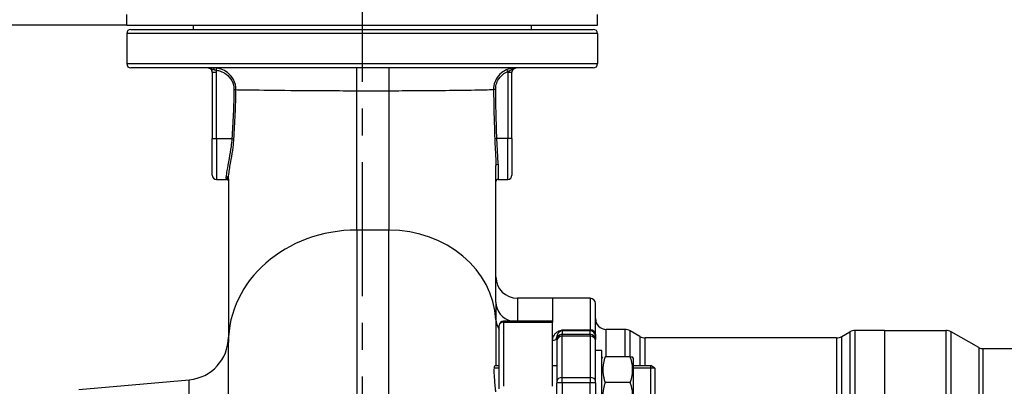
# Model space of a CAD drawing. Header units: millimetres. Extents: x 0 to 5940, y 0 to 4200.
# Tile 22 of 52: x 2385 to 2845, y 1432 to 1603. Entities that reach past the tile are written whole.
import ezdxf

# ---------------------------------------------------------------- set-up
doc = ezdxf.new("R2010")
doc.units = ezdxf.units.MM
doc.header["$LTSCALE"] = 50
doc.linetypes.add('MITTE', pattern=[2, 1.25, -0.25, 0.25, -0.25])
doc.layers.get('DEFPOINTS').update_dxf_attribs({"linetype": 'CONTINUOUS'})
for name, color, linetype in [('02-LINIE-035', 2, 'CONTINUOUS'), ('05-ACHSE', 1, 'MITTE'), ('06-MASSE1', 1, 'CONTINUOUS')]:
    doc.layers.add(name, color=color, linetype=linetype)
doc.styles.add('ACA_NORM', font='ROMANS.SHX')
doc.dimstyles.new('1-10', dxfattribs={"dimscale": 10, "dimtxt": 2.5, "dimasz": 3.5, "dimexe": 1, "dimexo": 0, "dimgap": 1, "dimtad": 1, "dimdec": 0, "dimzin": 0, "dimtxsty": 'ACA_NORM', "dimcen": 0, "dimadec": 0, "dimazin": 0, "dimtfac": 2.4, "dimtdec": 0, "dimtmove": 0, "dimatfit": 3, "dimfxl": 1, "dimtolj": 1, "dimtzin": 0, "dimarcsym": 0})

# ---------------------------------------------------------------- blocks, each defined once
blk = doc.blocks.new('*D7')
at = {"layer": '06-MASSE1', "color": 0, "lineweight": -2}
for p, q in [((2435.15, 1600.44), (2073.89, 1600.44)), ((2083.89, 1565.44), (2083.89, 1355.44)), ((2087.31, 1320.44), (2073.89, 1320.44))]:
    blk.add_line(p, q, dxfattribs=at)
at = {"layer": '06-MASSE1', "color": 0}
for points in [[(2078.06, 1565.44), (2089.72, 1565.44), (2083.89, 1600.44)], [(2078.06, 1355.44), (2089.72, 1355.44), (2083.89, 1320.44)]]:
    blk.add_solid(points, dxfattribs=at)
at = {"layer": 'DEFPOINTS', "color": 0}
for p in [(2435.15, 1600.44), (2083.89, 1320.44), (2087.31, 1320.44)]:
    blk.add_point(p, dxfattribs=at)
at = {"layer": '06-MASSE1', "color": 0, "insert": (2061.39, 1460.44), "char_height": 25, "attachment_point": 5, "rotation": 90, "style": 'ACA_NORM'}
blk.add_mtext('\\A1;280', dxfattribs=at)
blk = doc.blocks.new('*D12')
at = {"layer": '06-MASSE1', "color": 0, "lineweight": -2}
for p, q in [((3730.65, 1721.94), (3730.65, 808.62)), ((2405.15, 1123.85), (2405.15, 808.62)), ((3695.65, 818.62), (2440.15, 818.62))]:
    blk.add_line(p, q, dxfattribs=at)
at = {"layer": '06-MASSE1', "color": 0}
for points in [[(2440.15, 824.46), (2440.15, 812.79), (2405.15, 818.62)], [(3695.65, 824.46), (3695.65, 812.79), (3730.65, 818.62)]]:
    blk.add_solid(points, dxfattribs=at)
at = {"layer": 'DEFPOINTS', "color": 0}
for p in [(3730.65, 1721.94), (2405.15, 1123.85), (2405.15, 818.62)]:
    blk.add_point(p, dxfattribs=at)
at = {"layer": '06-MASSE1', "color": 0, "insert": (3067.9, 841.12), "char_height": 25, "attachment_point": 5, "style": 'ACA_NORM'}
blk.add_mtext('\\A1;1330', dxfattribs=at)

msp = doc.modelspace()

# ---------------------------------------------------------------- linework, layer by layer
at = {"layer": '02-LINIE-035'}
for p, q in [((2435.15, 1600.44), (2435.15, 1605.44)), ((2655.15, 1600.44), (2655.15, 1605.44)), ((2435.15, 1600.44), (2655.15, 1600.44)), ((2655.15, 1596.44), (2435.15, 1596.44)), ((2435.15, 1596.44), (2435.15, 1582.44)), ((2437.15, 1598.44), (2653.15, 1598.44)), ((2466.15, 1600.44), (2466.15, 1598.44)), ((2624.15, 1600.44), (2624.15, 1598.44)), ((2655.15, 1596.44), (2655.15, 1582.44)), ((2435.15, 1582.44), (2655.15, 1582.44)), ((2653.15, 1580.44), (2437.15, 1580.44)), ((2475.15, 1578.44), (2477.15, 1578.44)), ((2475.15, 1578.44), (2475.15, 1547.44)), ((2477.05, 1579.36), (2477.18, 1580.35)), ((2477.15, 1547.44), (2477.15, 1578.44)), ((2542.65, 1569.82), (2542.65, 1580.44)), ((2557.65, 1580.44), (2557.65, 1569.82)), ((2613.17, 1578.74), (2612.79, 1579.67)), ((2613.15, 1578.44), (2615.15, 1578.44)), ((2613.15, 1578.44), (2613.15, 1547.44)), ((2615.15, 1547.44), (2615.15, 1578.44)), ((2485.26, 1570.33), (2486.2, 1570.31)), ((2542.65, 1569.82), (2557.65, 1569.82)), ((2542.65, 1504.78), (2542.65, 1569.82)), ((2557.65, 1569.82), (2557.65, 1504.78)), ((2607.53, 1570.37), (2606.55, 1570.36)), ((2475.15, 1547.44), (2477.15, 1547.44)), ((2475.15, 1530.44), (2475.15, 1547.44)), ((2477.15, 1547.44), (2484.27, 1547.44)), ((2477.15, 1547.44), (2477.15, 1528.44)), ((2484.27, 1547.44), (2485.22, 1547.38)), ((2608.08, 1547.44), (2607.09, 1547.41)), ((2613.15, 1547.44), (2608.08, 1547.44)), ((2613.15, 1528.44), (2613.15, 1547.44)), ((2615.15, 1547.44), (2613.15, 1547.44)), ((2615.15, 1547.44), (2615.15, 1530.44)), ((2607.65, 1471.17), (2607.65, 1534.84)), ((2608.65, 1535.47), (2608.65, 1528.44)), ((2477.15, 1528.44), (2481.8, 1528.44)), ((2481.65, 1528.86), (2481.65, 1529.66)), ((2482.65, 1528.72), (2482.65, 1452.29)), ((2608.65, 1528.44), (2613.15, 1528.44)), ((2542.65, 1504.78), (2542.65, 1396.25)), ((2557.65, 1504.78), (2542.65, 1504.78)), ((2557.65, 1395.3), (2557.65, 1504.78)), ((2617.65, 1472.94), (2617.65, 1462.22)), ((2634.15, 1472.94), (2617.65, 1472.94)), ((2634.15, 1472.94), (2634.15, 1462.22)), ((2634.15, 1472.94), (2634.15, 1462.22)), ((2651.65, 1472.94), (2634.15, 1472.94)), ((2651.65, 1472.94), (2651.65, 1458.23)), ((2654.15, 1455.98), (2654.15, 1470.44)), ((2609.15, 1430.64), (2609.15, 1460.22)), ((2611.15, 1461.79), (2611.15, 1462.22)), ((2634.15, 1462.22), (2611.15, 1462.22)), ((2611.15, 1461.79), (2611.15, 1431.88)), ((2611.15, 1461.79), (2634.15, 1461.79)), ((2634.15, 1462.22), (2634.15, 1461.79)), ((2634.15, 1431.88), (2634.15, 1461.79)), ((2638.65, 1458.23), (2651.65, 1458.23)), ((2638.65, 1458.23), (2638.65, 1457.76)), ((2651.65, 1457.76), (2651.65, 1458.23)), ((2659.15, 1445.58), (2659.15, 1458.44)), ((2667.81, 1458.44), (2659.15, 1458.44)), ((2667.81, 1458.44), (2667.81, 1445.58)), ((2636.15, 1453.66), (2636.15, 1454.95)), ((2636.15, 1453.66), (2636.15, 1453.3)), ((2651.65, 1457.76), (2638.65, 1457.76)), ((2638.65, 1457.76), (2638.65, 1456.16)), ((2638.65, 1456.16), (2651.65, 1456.16)), ((2638.65, 1455.2), (2638.65, 1456.16)), ((2651.65, 1455.2), (2638.65, 1455.2)), ((2638.65, 1435.97), (2638.65, 1455.2)), ((2651.65, 1456.16), (2651.65, 1457.76)), ((2651.65, 1456.16), (2651.65, 1455.2)), ((2651.65, 1455.2), (2651.65, 1435.97)), ((2654.15, 1455.98), (2654.15, 1455.26)), ((2654.15, 1455.26), (2654.15, 1453.66)), ((2654.15, 1453.3), (2654.15, 1453.66)), ((2670.31, 1445.58), (2670.31, 1457.77)), ((2674.92, 1455.11), (2670.31, 1457.77)), ((2674.92, 1455.11), (2674.92, 1441.58)), ((2677.42, 1441.58), (2677.42, 1454.44)), ((2766.75, 1454.44), (2677.42, 1454.44)), ((2766.75, 1454.44), (2766.75, 1419.29)), ((2769.25, 1455.11), (2772.99, 1457.27)), ((2769.25, 1419.78), (2769.25, 1455.11)), ((2772.99, 1457.27), (2772.99, 1418.55)), ((2775.49, 1417.25), (2775.49, 1457.94)), ((2789.15, 1457.94), (2775.49, 1457.94)), ((2789.15, 1457.94), (2789.15, 1394.44)), ((2789.15, 1457.94), (2817.84, 1457.94)), ((2789.15, 1457.94), (2789.15, 1394.44)), ((2817.84, 1457.94), (2817.84, 1416.09)), ((2820.3, 1417.16), (2820.3, 1457.29)), ((2833.24, 1449.96), (2820.3, 1457.29)), ((2482.65, 1363.92), (2482.65, 1452.29)), ((2636.15, 1453.3), (2636.15, 1434.34)), ((2654.15, 1434.34), (2654.15, 1453.3)), ((2833.24, 1449.96), (2833.24, 1419.59)), ((2835.21, 1419.19), (2835.21, 1449.44)), ((2835.21, 1449.44), (3035.07, 1449.44)), ((2657.15, 1448.58), (2654.15, 1448.58)), ((2657.15, 1418.58), (2657.15, 1448.58)), ((2657.15, 1444.83), (2657.59, 1445.58)), ((2670.45, 1445.58), (2658.66, 1445.58)), ((2670.45, 1445.58), (2671.52, 1445.58)), ((2671.95, 1444.83), (2671.52, 1445.58)), ((2671.95, 1422.33), (2671.95, 1444.83)), ((2607.23, 1441.58), (2609.15, 1441.58)), ((2609.15, 1440.37), (2607.33, 1440.37)), ((2634.15, 1441.58), (2636.15, 1441.58)), ((2671.95, 1441.58), (2679.95, 1441.58)), ((2681.92, 1440.37), (2671.95, 1440.37)), ((2679.95, 1425.58), (2679.95, 1441.58)), ((2681.95, 1440.35), (2679.95, 1441.58)), ((2681.95, 1440.35), (2681.95, 1426.81)), ((2638.65, 1435.97), (2651.65, 1435.97)), ((2638.65, 1433.5), (2638.65, 1435.97)), ((2651.65, 1435.97), (2651.65, 1433.5)), ((2412.72, 1430.42), (2464.4, 1434.94)), ((2464.4, 1356.07), (2464.4, 1434.94)), ((2636.15, 1434.34), (2636.15, 1433.42)), ((2636.15, 1396.45), (2636.15, 1433.42)), ((2651.65, 1433.5), (2638.65, 1433.5)), ((2638.65, 1433.5), (2638.65, 1387.74)), ((2651.65, 1397.88), (2651.65, 1433.5)), ((2654.15, 1433.42), (2654.15, 1434.34)), ((2654.15, 1433.42), (2654.15, 1407.47)), ((2670.45, 1433.58), (2658.66, 1433.58))]:
    msp.add_line(p, q, dxfattribs=at)
for centre, radius, start, end in [((2437.15, 1596.44), 2, 90, 180), ((2653.15, 1596.44), 2, 0, 90), ((2437.15, 1582.44), 2, 180, 270), ((2653.15, 1582.44), 2, 270, 0), ((2472.65, 1570.44), 10, 86.4167, 90), ((2473.15, 1578.44), 2, 0, 90), ((2473.15, 1578.42), 2, 0, 86.4167), ((2473.15, 1578.44), 4, 0, 13.2616), ((2617.15, 1578.42), 2, 93.5833, 180), ((2617.65, 1570.44), 10, 90, 93.5833), ((2477.15, 1530.44), 2, 180, 270), ((2608.65, 1527.44), 1, 90, 180), ((2613.15, 1530.44), 2, 270, 0), ((2617.65, 1482.94), 10, 180, 270), ((2651.65, 1470.44), 2.5, 0, 90), ((2659.15, 1463.44), 5, 180, 270), ((2611.15, 1460.22), 2, 90, 180), ((2667.81, 1453.44), 5, 60, 90), ((2462.65, 1454.87), 20, 275, 0), ((2677.42, 1459.44), 5, 240, 270), ((2766.75, 1459.44), 5, 270, 300), ((2775.49, 1452.94), 5, 90, 120), ((2817.84, 1452.94), 5, 60.4612, 90), ((2835.21, 1453.44), 4, 240.4612, 270)]:
    msp.add_arc(centre, radius, start, end, dxfattribs=at)
for centre, major_axis, ratio, start_param, end_param in [((2475.69, 1579.44), (0, 1), 0.400755, 4.869297, 6.283185), ((2608.65, 1534.84), (-1, 0), 0.629783, 4.712389, 6.283185), ((2481.65, 1528.72), (1, 0), 0.935954, 0, 1.570796), ((2481.65, 1527.88), (1, 0), 0.978129, 0, 1.570796), ((2542.65, 1452.29), (-60, 0), 0.874832, 4.712389, 6.283185), ((2557.65, 1461.04), (50, 0), 0.874832, 0.042424, 1.570796), ((2617.65, 1471.17), (-10, 0), 0.92758, 0, 1.304124), ((2617.6, 1463.26), (-10, 0.01), 0.878906, 0.043086, 0.565639), ((2611.15, 1460.22), (-2, 0), 0.785302, 4.712389, 6.283185), ((2651.65, 1455.98), (2.5, 0), 0.903572, 0, 1.570796), ((2634.15, 1454.95), (2, 0), 0.870616, 4.712389, 6.283185), ((2638.65, 1453.66), (-2.5, 0), 0.999391, 4.712389, 6.283185), ((2638.65, 1453.3), (-2.5, 0), 0.759194, 4.712389, 6.283185), ((2637.11, 1459.48), (0.73, -1.86), 0.603842, 5.704409, 6.242057), ((2638.65, 1455.26), (-2.5, 0), 0.999391, 4.712389, 5.063159), ((2651.65, 1455.26), (2.5, 0), 0.999391, 0, 1.570796), ((2651.65, 1453.66), (2.5, 0), 0.999391, 0, 1.570796), ((2651.65, 1453.3), (2.5, 0), 0.759194, 0, 1.570796), ((2638.65, 1434.34), (-2.5, 0), 0.650865, 4.712389, 6.283185), ((2651.65, 1434.34), (2.5, 0), 0.650865, 0, 1.570796), ((2638.65, 1433.42), (-2.5, 0), 0.034899, 4.712389, 6.283185), ((2651.65, 1433.42), (2.5, 0), 0.034899, 0, 1.570796)]:
    msp.add_ellipse(centre, major_axis=major_axis, ratio=ratio, start_param=start_param, end_param=end_param, dxfattribs=at)
for points, knots in [([(2473.15, 1580.44), (2473.49, 1580.44), (2473.82, 1580.38), (2474.61, 1580.14), (2475, 1579.94), (2475.61, 1579.72), (2475.85, 1579.65), (2476.08, 1579.6)], [-0.0007746, -0.0007746, -0.0007746, -0.0007746, 0.0987539, 0.0987539, 0.2693434, 0.2693434, 0.3759618, 0.3759618, 0.3759618, 0.3759618]), ([(2473.15, 1580.44), (2473.24, 1580.44), (2473.28, 1580.42), (2473.28, 1580.42), (2473.28, 1580.42), (2473.28, 1580.42)], [-1.6711331, -1.6711331, -1.6711331, -1.6711331, -0.8355666, -0.8355666, -0.8355426, -0.8355426, -0.8355426, -0.8355426]), ([(2477.18, 1580.35), (2476.92, 1580.38), (2476.67, 1580.41), (2476.17, 1580.43), (2475.92, 1580.44), (2475.69, 1580.44)], [0, 0, 0, 0, 0.0701574, 0.0701574, 0.1403149, 0.1403149, 0.1403149, 0.1403149]), ([(2476.08, 1579.6), (2476.24, 1579.56), (2476.4, 1579.52), (2476.72, 1579.45), (2476.89, 1579.4), (2477.05, 1579.36)], [-0.1403149, -0.1403149, -0.1403149, -0.1403149, -0.0701574, -0.0701574, 0, 0, 0, 0]), ([(2477.05, 1579.36), (2477.68, 1579.28), (2478.31, 1579.13), (2479.89, 1578.6), (2480.81, 1578.12), (2482.7, 1576.71), (2483.59, 1575.69), (2484.92, 1573.24), (2485.28, 1571.78), (2485.26, 1570.33)], [0, 0, 0, 0, 0.192071, 0.192071, 0.499385, 0.499385, 0.898893, 0.898893, 1.334978, 1.334978, 1.334978, 1.334978]), ([(2486.2, 1570.31), (2486.22, 1571.93), (2485.82, 1573.55), (2484.37, 1576.27), (2483.39, 1577.41), (2481.31, 1578.98), (2480.3, 1579.51), (2478.57, 1580.1), (2477.88, 1580.26), (2477.18, 1580.35)], [-1.334978, -1.334978, -1.334978, -1.334978, -0.898893, -0.898893, -0.499385, -0.499385, -0.192071, -0.192071, 0, 0, 0, 0]), ([(2612.79, 1579.67), (2611.87, 1579.29), (2611.01, 1578.78), (2609.22, 1577.32), (2608.36, 1576.28), (2607.25, 1574.23), (2606.91, 1573.26), (2606.6, 1571.63), (2606.54, 1571), (2606.55, 1570.36)], [-1.071433, -1.071433, -1.071433, -1.071433, -0.802933, -0.802933, -0.446074, -0.446074, -0.171567, -0.171567, 0, 0, 0, 0]), ([(2607.53, 1570.37), (2607.52, 1570.94), (2607.57, 1571.52), (2607.85, 1572.98), (2608.16, 1573.85), (2609.16, 1575.7), (2609.94, 1576.63), (2611.56, 1577.94), (2612.34, 1578.4), (2613.17, 1578.74)], [0, 0, 0, 0, 0.171567, 0.171567, 0.446074, 0.446074, 0.802933, 0.802933, 1.071433, 1.071433, 1.071433, 1.071433]), ([(2617.15, 1580.44), (2616.94, 1580.44), (2616.73, 1580.44), (2616.18, 1580.41), (2615.82, 1580.39), (2614.93, 1580.28), (2614.4, 1580.18), (2613.49, 1579.93), (2613.13, 1579.81), (2612.79, 1579.67)], [-0.0010851, -0.0010851, -0.0010851, -0.0010851, 0.1115833, 0.1115833, 0.264843, 0.264843, 0.4275549, 0.4275549, 0.5292499, 0.5292499, 0.5292499, 0.5292499]), ([(2613.17, 1578.74), (2613.38, 1578.88), (2613.6, 1579.01), (2614.19, 1579.32), (2614.54, 1579.5), (2615.25, 1579.87), (2615.61, 1580.07), (2616.38, 1580.36), (2616.77, 1580.44), (2617.15, 1580.44)], [-0.5292499, -0.5292499, -0.5292499, -0.5292499, -0.4275549, -0.4275549, -0.264843, -0.264843, -0.1115833, -0.1115833, 0.0010851, 0.0010851, 0.0010851, 0.0010851]), ([(2615.15, 1578.44), (2615.15, 1578.64), (2615.18, 1578.84), (2615.34, 1579.34), (2615.51, 1579.62), (2616, 1580.12), (2616.35, 1580.31), (2616.86, 1580.42), (2617.01, 1580.44), (2617.15, 1580.44)], [-0.6279054, -0.6279054, -0.6279054, -0.6279054, -0.5079054, -0.5079054, -0.3159054, -0.3159054, -0.0876094, -0.0876094, 0, 0, 0, 0]), ([(2617.03, 1580.42), (2617.03, 1580.42), (2617.04, 1580.42), (2617.08, 1580.43), (2617.11, 1580.44), (2617.15, 1580.44)], [-0.7734382, -0.7734382, -0.7734382, -0.7734382, -0.3867191, -0.3867191, -0.0060289, -0.0060289, -0.0060289, -0.0060289]), ([(2485.26, 1570.33), (2485.21, 1566.51), (2485.09, 1562.69), (2484.75, 1555.06), (2484.52, 1551.25), (2484.27, 1547.44)], [0, 0, 0, 0, 1.145556, 1.145556, 2.291111, 2.291111, 2.291111, 2.291111]), ([(2485.22, 1547.38), (2485.48, 1551.19), (2485.7, 1555.01), (2486.04, 1562.66), (2486.15, 1566.49), (2486.2, 1570.31)], [-2.291111, -2.291111, -2.291111, -2.291111, -1.145556, -1.145556, 0, 0, 0, 0]), ([(2486.2, 1570.31), (2487.17, 1570.29), (2488.33, 1570.27), (2497.83, 1570.12), (2512.86, 1569.92), (2534.08, 1569.83), (2538.35, 1569.82), (2542.65, 1569.82)], [13.332117, 13.332117, 13.332117, 13.332117, 14.330336, 14.330336, 20.363895, 20.363895, 21.85982, 21.85982, 21.85982, 21.85982]), ([(2557.65, 1569.82), (2559.75, 1569.82), (2561.82, 1569.83), (2575.38, 1569.86), (2586.3, 1569.99), (2599.41, 1570.19), (2603.37, 1570.27), (2605.95, 1570.34), (2606.27, 1570.35), (2606.55, 1570.36)], [4.439943, 4.439943, 4.439943, 4.439943, 5.188665, 5.188665, 9.321756, 9.321756, 12.083758, 12.083758, 12.553533, 12.553533, 12.553533, 12.553533]), ([(2606.55, 1570.36), (2606.58, 1566.53), (2606.65, 1562.71), (2606.84, 1555.05), (2606.96, 1551.23), (2607.09, 1547.41)], [-2.2938, -2.2938, -2.2938, -2.2938, -1.1469, -1.1469, 0, 0, 0, 0]), ([(2608.08, 1547.44), (2607.95, 1551.26), (2607.82, 1555.08), (2607.63, 1562.73), (2607.56, 1566.55), (2607.53, 1570.37)], [0, 0, 0, 0, 1.1469, 1.1469, 2.2938, 2.2938, 2.2938, 2.2938]), ([(2484.27, 1547.44), (2484.18, 1546.2), (2484.05, 1544.97), (2483.64, 1541.82), (2483.32, 1539.96), (2482.6, 1536.04), (2482.2, 1534.08), (2481.76, 1531.32), (2481.65, 1530.34), (2481.65, 1529.66)], [0, 0, 0, 0, 0.391946, 0.391946, 1.019061, 1.019061, 1.821816, 1.821816, 2.438018, 2.438018, 2.438018, 2.438018]), ([(2482.65, 1528.72), (2482.65, 1529.43), (2482.76, 1530.44), (2483.19, 1533.34), (2483.58, 1535.39), (2484.29, 1539.5), (2484.61, 1541.46), (2485.01, 1544.77), (2485.14, 1546.07), (2485.22, 1547.38)], [-2.438018, -2.438018, -2.438018, -2.438018, -1.821816, -1.821816, -1.019061, -1.019061, -0.391946, -0.391946, 0, 0, 0, 0]), ([(2607.09, 1547.41), (2607.13, 1546.2), (2607.18, 1545), (2607.36, 1541.8), (2607.49, 1539.84), (2607.62, 1536.91), (2607.65, 1535.84), (2607.65, 1534.84)], [-1.363887, -1.363887, -1.363887, -1.363887, -1.002266, -1.002266, -0.385487, -0.385487, 0, 0, 0, 0]), ([(2608.65, 1535.47), (2608.65, 1536.42), (2608.62, 1537.45), (2608.48, 1540.25), (2608.35, 1542.11), (2608.18, 1545.15), (2608.12, 1546.3), (2608.08, 1547.44)], [0, 0, 0, 0, 0.385487, 0.385487, 1.002266, 1.002266, 1.363887, 1.363887, 1.363887, 1.363887]), ([(2482.65, 1527.81), (2482.65, 1527.83), (2482.64, 1527.87), (2482.57, 1528.03), (2482.5, 1528.14), (2482.24, 1528.34), (2482.07, 1528.41), (2481.87, 1528.44), (2481.83, 1528.44), (2481.8, 1528.44)], [0.1677977, 0.1677977, 0.1677977, 0.1677977, 0.2516267, 0.2516267, 0.3355023, 0.3355023, 0.4029497, 0.4029497, 0.4193778, 0.4193778, 0.4193778, 0.4193778]), ([(2607.65, 1471.17), (2607.65, 1470.27), (2607.65, 1469.34), (2607.63, 1467.52), (2607.63, 1466.63), (2607.62, 1465.16), (2607.61, 1464.58), (2607.61, 1463.63), (2607.61, 1463.26), (2607.61, 1462.89)], [0, 0, 0, 0, 0.659127, 0.659127, 1.253269, 1.253269, 1.624608, 1.624608, 1.856695, 1.856695, 1.856695, 1.856695]), ([(2637.11, 1457.68), (2637.6, 1457.87), (2638.12, 1458.05), (2638.64, 1458.23), (2638.65, 1458.23), (2638.65, 1458.23), (2638.65, 1458.23)], [0, 0, 0, 0, 0.99332, 0.99332, 0.99332, 1, 1, 1, 1]), ([(2638.65, 1458.23), (2638.65, 1458.23), (2638.65, 1458.23), (2638.65, 1458.23), (2638.37, 1457.94), (2638.08, 1457.73), (2637.8, 1457.6)], [0, 0, 0, 0, 0.00645, 0.00645, 0.00645, 1, 1, 1, 1]), ([(2634.15, 1453.21), (2634.15, 1454.06), (2634.36, 1454.87), (2634.78, 1455.63), (2635, 1456.01), (2635.27, 1456.39), (2635.64, 1456.74), (2636.01, 1457.09), (2636.46, 1457.43), (2637.11, 1457.68)], [0, 0, 0, 0, 0.5, 0.5, 0.5, 0.75, 0.75, 0.75, 1, 1, 1, 1]), ([(2637.8, 1457.6), (2637.39, 1457.44), (2637.17, 1457.24), (2636.98, 1457.04), (2636.97, 1457.03), (2636.95, 1457.02), (2636.94, 1457), (2636.75, 1456.8), (2636.61, 1456.59), (2636.5, 1456.38), (2636.5, 1456.37), (2636.49, 1456.36), (2636.48, 1456.35), (2636.26, 1455.9), (2636.15, 1455.44), (2636.15, 1454.95)], [0, 0, 0, 0, 0.234382, 0.234382, 0.234382, 0.25, 0.25, 0.25, 0.486601, 0.486601, 0.486601, 0.5, 0.5, 0.5, 1, 1, 1, 1]), ([(2607.56, 1429.25), (2607.52, 1429.83), (2607.47, 1430.46), (2607.32, 1432.12), (2607.22, 1433.18), (2607.04, 1435.26), (2606.96, 1436.26), (2606.86, 1438.11), (2606.84, 1438.93), (2606.88, 1440.3), (2606.93, 1440.82), (2607.07, 1441.44), (2607.15, 1441.58), (2607.23, 1441.58)], [-3.594029, -3.594029, -3.594029, -3.594029, -3.385571, -3.385571, -3.068501, -3.068501, -2.756925, -2.756925, -2.446996, -2.446996, -2.132899, -2.132899, -1.870434, -1.870434, -1.870434, -1.870434])]:
    msp.add_open_spline(points, degree=3, knots=knots, dxfattribs=at)
for points in [[(2613.17, 1578.74), (2613.16, 1578.64), (2613.15, 1578.54), (2613.15, 1578.44)], [(2481.65, 1528.86), (2481.65, 1528.58), (2481.7, 1528.44), (2481.8, 1528.44)], [(2607.61, 1462.89), (2607.61, 1457.02), (2607.6, 1449.84), (2607.59, 1441.6)]]:
    msp.add_open_spline(points, degree=3, dxfattribs=at)
for points in [[(2658.66, 1445.58), (2656.66, 1439.58), (2658.66, 1433.58)], [(2670.45, 1433.58), (2672.45, 1439.58), (2670.45, 1445.58)], [(2658.66, 1433.58), (2656.66, 1427.58), (2658.66, 1421.58)], [(2670.45, 1421.58), (2672.45, 1427.58), (2670.45, 1433.58)]]:
    msp.add_rational_spline(points, [1, 1.15470053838, 1], degree=2, dxfattribs=at)
at = {"layer": '05-ACHSE'}
msp.add_line((2545.15, 1636.44), (2545.15, 995.1), dxfattribs=at)

# ---------------------------------------------------------------- dimensions: what is measured, and where the dimension line sits
at = {"layer": '06-MASSE1'}
dim = msp.add_linear_dim(base=(2405.15467365, 818.6244679), p1=(3730.65467365, 1721.94023835), p2=(2405.15467365, 1123.85045256), dimstyle='1-10', override={"dimrnd": 10}, dxfattribs=at)
dim.commit()
dim.dimension.update_dxf_attribs({"geometry": '*D12', "text_midpoint": (3067.90467365, 841.1244679)})
dim = msp.add_linear_dim(base=(2083.89, 1320.44), p1=(2435.15, 1600.44), p2=(2087.31, 1320.44), angle=90, dimstyle='1-10', dxfattribs=at)
dim.commit()
dim.dimension.update_dxf_attribs({"geometry": '*D7', "text_midpoint": (2061.39, 1460.44)})

doc.saveas('drawing.dxf')
